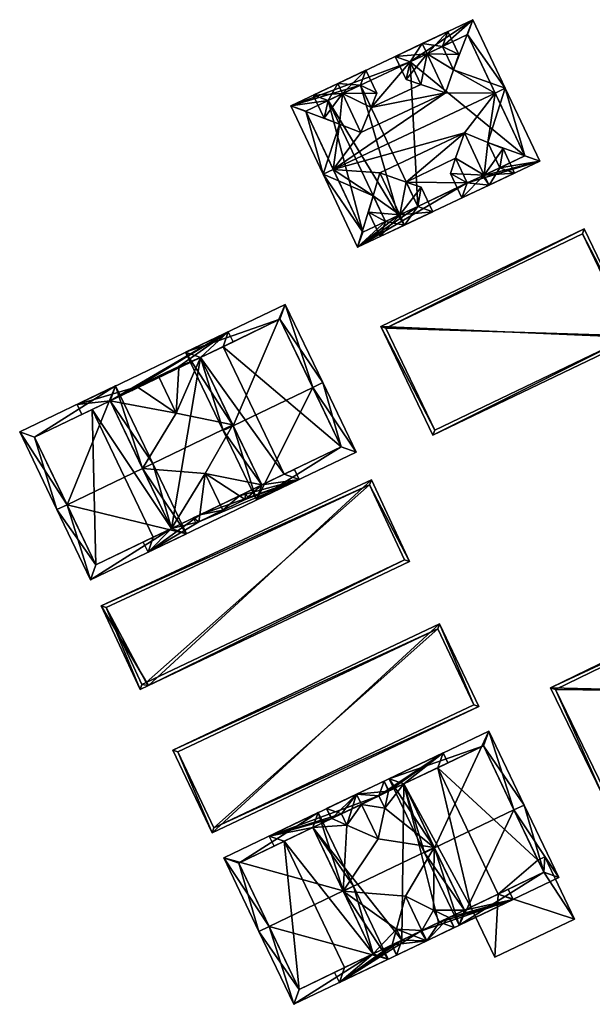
# Model space of a CAD drawing. Header units: inches. Extents: x 2558739 to 2563058, y 1133992 to 1137021.
# Tile 17 of 97: x 2560636 to 2560674, y 1134379 to 1134445. Entities that reach past the tile are written whole.
import ezdxf

# ---------------------------------------------------------------- set-up
doc = ezdxf.new("R2010")
doc.units = ezdxf.units.IN
doc.header["$MEASUREMENT"] = 0
doc.layers.add('Gebaeude Einzelhaus', color=10, linetype='Continuous')

msp = doc.modelspace()

# ---------------------------------------------------------------- meshes
at = {"layer": 'Gebaeude Einzelhaus'}
mesh = msp.add_polyface(dxfattribs=at)
corners = [(2560666.852, 1134436.482, 385.879), (2560670.324, 1134435.223, 384.32), (2560668.024, 1134440.095, 387.527), (2560665.484, 1134433.768, 384.767), (2560658.145, 1134429.474, 384.32), (2560665.556, 1134433.802, 384.767), (2560667.65, 1134434.79, 384.767), (2560666.511, 1134434.251, 384.767), (2560667.345, 1134439.774, 387.527), (2560665.289, 1134437.108, 386.614), (2560656.524, 1134434.667, 387.527), (2560659.194, 1134432.907, 385.901), (2560655.845, 1134434.346, 387.527), (2560659.646, 1134434.445, 386.614), (2560662.173, 1134432.205, 384.767), (2560660.869, 1134431.588, 384.766), (2560660.008, 1134431.183, 384.767), (2560661.406, 1134433.831, 385.836), (2560664.703, 1134435.422, 385.855), (2560656.93, 1134437.701, 385.9), (2560653.681, 1134438.93, 384.32), (2560664.018, 1134439.8, 386.614), (2560658.376, 1134437.136, 386.614), (2560664.559, 1134441.339, 385.879), (2560665.859, 1134444.679, 384.32), (2560661.66, 1134441.867, 384.795), (2560663.826, 1134442.89, 384.795), (2560658.35, 1134440.304, 384.795), (2560656.184, 1134439.281, 384.795), (2560659.053, 1134438.814, 385.837), (2560662.376, 1134440.352, 385.854), (2560669.325, 1134435.581, 384.767), (2560658.504, 1134430.473, 384.767), (2560656.183, 1134439.282, 384.794), (2560654.68, 1134438.573, 384.794), (2560665.501, 1134443.68, 384.795), (2560665.501, 1134443.68, 376.557), (2560669.325, 1134435.581, 376.557), (2560661.66, 1134441.867, 376.557), (2560658.35, 1134440.305, 376.557), (2560654.68, 1134438.573, 376.557), (2560656.184, 1134439.281, 376.557), (2560658.504, 1134430.473, 376.557), (2560660.008, 1134431.183, 376.557), (2560662.173, 1134432.205, 376.557)]
mesh.append_faces([[corners[k] for k in face] for face in [(12, 34, 10), (35, 2, 8), (25, 24, 26), (26, 24, 35), (35, 24, 2), (12, 20, 34), (34, 20, 33), (33, 20, 27), (27, 20, 25), (25, 20, 24), (2, 31, 8), (32, 12, 10), (3, 4, 14), (14, 4, 15), (15, 4, 16), (16, 4, 32), (32, 4, 12), (2, 1, 31), (31, 1, 6), (6, 1, 7), (7, 1, 5), (5, 1, 3), (3, 1, 4), (22, 21, 29), (29, 21, 30), (29, 25, 27), (25, 29, 30), (28, 20, 19), (20, 28, 27), (20, 27, 25), (23, 24, 26), (26, 24, 25), (25, 24, 20), (23, 2, 24), (21, 8, 23), (23, 8, 2), (19, 10, 22), (22, 10, 21), (21, 10, 8), (12, 19, 20), (19, 12, 10), (17, 9, 13), (17, 18, 9), (3, 17, 14), (17, 3, 18), (11, 4, 16), (16, 4, 15), (15, 4, 14), (14, 4, 3), (11, 12, 4), (13, 10, 11), (10, 13, 9), (11, 10, 12), (0, 8, 9), (9, 8, 10), (0, 2, 8), (5, 1, 7), (7, 1, 6), (6, 1, 0), (1, 5, 3), (1, 3, 4), (0, 1, 2)]], dxfattribs={"color": 13})
mesh.append_faces([[corners[k] for k in face] for face in [(40, 41, 42), (42, 41, 43), (38, 44, 39), (38, 37, 44), (38, 36, 37), (5, 37, 6), (6, 37, 31), (3, 44, 5), (5, 44, 37), (3, 14, 44), (43, 16, 42), (42, 16, 32), (32, 40, 42), (10, 34, 32), (32, 34, 40), (41, 40, 33), (33, 40, 34), (25, 39, 27), (26, 38, 25), (25, 38, 39), (26, 36, 38), (26, 35, 36), (8, 31, 35), (35, 31, 36), (36, 31, 37)]], dxfattribs={"color": 41})
mesh = msp.add_polyface(dxfattribs=at)
corners = [(2560666.614, 1134434.3, 386.614), (2560665.289, 1134437.108, 386.614), (2560664.703, 1134435.422, 385.855), (2560664.351, 1134434.408, 385.399), (2560665.125, 1134432.769, 385.398), (2560666.934, 1134433.623, 386.614), (2560662.79, 1134442.401, 386.614), (2560660.661, 1134442.225, 385.399), (2560661.389, 1134440.683, 385.399), (2560662.47, 1134443.079, 386.614), (2560662.376, 1134440.352, 385.854), (2560664.018, 1134439.8, 386.614), (2560664.912, 1134442.347, 385.399), (2560664.184, 1134443.889, 385.399), (2560664.559, 1134441.339, 385.879), (2560668.649, 1134434.433, 385.399), (2560667.876, 1134436.071, 385.399), (2560666.852, 1134436.482, 385.879), (2560667.65, 1134434.79, 385.879), (2560663.826, 1134442.89, 385.879), (2560666.511, 1134434.251, 386.544), (2560661.66, 1134441.868, 385.854), (2560665.484, 1134433.768, 385.855), (2560666.511, 1134434.251, 384.767), (2560667.65, 1134434.79, 384.767), (2560663.826, 1134442.89, 384.795), (2560661.66, 1134441.867, 384.795), (2560665.484, 1134433.768, 384.767), (2560665.556, 1134433.802, 384.767)]
mesh.append_faces([[corners[k] for k in face] for face in [(22, 3, 2), (22, 4, 3), (22, 5, 4), (22, 20, 5), (9, 21, 7), (7, 21, 8), (8, 21, 10), (9, 6, 21), (20, 0, 5), (13, 19, 9), (9, 19, 6), (13, 12, 19), (19, 12, 14), (5, 18, 15), (15, 18, 16), (16, 18, 17), (5, 0, 18), (0, 17, 1), (0, 16, 17), (0, 15, 16), (0, 5, 15), (14, 6, 11), (6, 13, 9), (14, 12, 6), (6, 12, 13), (6, 10, 11), (6, 8, 10), (9, 7, 6), (6, 7, 8), (0, 4, 5), (0, 3, 4), (0, 2, 3), (0, 1, 2)]], dxfattribs={"color": 13})
mesh.append_faces([[corners[k] for k in face] for face in [(22, 23, 20), (22, 28, 23), (22, 27, 28), (2, 27, 22), (10, 21, 26), (6, 26, 21), (19, 25, 6), (6, 25, 26), (14, 25, 19), (17, 18, 24), (20, 23, 18), (18, 23, 24), (0, 20, 18)]], dxfattribs={"color": 41})
mesh = msp.add_polyface(dxfattribs=at)
corners = [(2560657.148, 1134439.736, 386.614), (2560659.436, 1134439.761, 385.399), (2560658.708, 1134441.303, 385.399), (2560659.053, 1134438.814, 385.837), (2560656.828, 1134440.415, 386.614), (2560658.376, 1134437.136, 386.614), (2560660.971, 1134431.636, 386.614), (2560661.291, 1134430.959, 386.614), (2560663.171, 1134431.846, 385.398), (2560662.397, 1134433.485, 385.399), (2560661.406, 1134433.831, 385.836), (2560659.646, 1134434.445, 386.614), (2560659.194, 1134432.907, 385.901), (2560658.875, 1134431.823, 385.398), (2560659.649, 1134430.184, 385.398), (2560655.185, 1134439.64, 385.399), (2560655.913, 1134438.098, 385.399), (2560656.93, 1134437.701, 385.9), (2560662.173, 1134432.205, 385.836), (2560658.35, 1134440.304, 385.837), (2560656.184, 1134439.281, 385.9), (2560660.008, 1134431.183, 385.901), (2560660.869, 1134431.588, 386.538), (2560660.869, 1134431.588, 384.766), (2560662.173, 1134432.205, 384.767), (2560662.173, 1134432.205, 376.557), (2560660.869, 1134431.588, 376.557), (2560658.35, 1134440.304, 384.795), (2560656.184, 1134439.281, 384.795), (2560658.35, 1134440.304, 376.557), (2560656.184, 1134439.281, 376.557), (2560660.008, 1134431.183, 384.767), (2560660.008, 1134431.183, 376.557)]
mesh.append_faces([[corners[k] for k in face] for face in [(22, 6, 7), (21, 13, 12), (21, 14, 13), (21, 7, 14), (21, 22, 7), (4, 20, 15), (15, 20, 16), (16, 20, 17), (4, 0, 20), (2, 19, 4), (4, 19, 0), (2, 1, 19), (19, 1, 3), (7, 18, 8), (8, 18, 9), (9, 18, 10), (7, 6, 18), (0, 17, 5), (0, 16, 17), (4, 15, 0), (0, 15, 16), (6, 14, 7), (6, 13, 14), (6, 12, 13), (6, 11, 12), (6, 10, 11), (6, 9, 10), (6, 8, 9), (6, 7, 8), (3, 0, 5), (0, 2, 4), (3, 1, 0), (0, 1, 2)]], dxfattribs={"color": 13})
mesh.append_faces([[corners[k] for k in face] for face in [(26, 29, 25), (26, 30, 29), (26, 32, 30), (31, 23, 21), (21, 23, 22), (31, 32, 23), (23, 32, 26), (12, 31, 21), (28, 17, 20), (28, 29, 30), (28, 27, 29), (28, 0, 27), (27, 0, 19), (28, 20, 0), (19, 3, 27), (10, 18, 24), (24, 23, 25), (25, 23, 26), (24, 18, 23), (23, 18, 22), (6, 22, 18)]], dxfattribs={"color": 41})
mesh = msp.add_polyface(dxfattribs=at)
corners = [(2560676.79, 1134423.435, 383.495), (2560659.7, 1134424.175, 382.301), (2560663.19, 1134416.906, 383.495), (2560673.301, 1134430.704, 382.301), (2560676.456, 1134423.552, 383.458), (2560663.307, 1134417.24, 383.458), (2560673.184, 1134430.37, 382.338), (2560660.034, 1134424.058, 382.338), (2560676.456, 1134423.552, 376.287), (2560673.184, 1134430.37, 376.288), (2560660.034, 1134424.058, 376.288), (2560663.307, 1134417.24, 376.287)]
mesh.append_faces([[corners[k] for k in face] for face in [(7, 5, 1), (6, 7, 3), (3, 7, 1), (4, 6, 0), (0, 6, 3), (2, 5, 4), (1, 5, 2), (2, 4, 0), (3, 1, 0), (0, 1, 2)]], dxfattribs={"color": 13})
mesh.append_faces([[corners[k] for k in face] for face in [(8, 11, 10), (8, 10, 9), (4, 11, 8), (5, 11, 4), (10, 11, 7), (7, 11, 5), (9, 10, 6), (6, 10, 7), (8, 9, 6), (4, 8, 6)]], dxfattribs={"color": 41})
mesh = msp.add_polyface(dxfattribs=at)
corners = [(2560649.84, 1134417.55, 388.667), (2560649.164, 1134417.225, 388.667), (2560651.393, 1134412.585, 385.238), (2560655.15, 1134420.101, 388.667), (2560658.056, 1134415.785, 385.238), (2560655.826, 1134420.426, 388.667), (2560653.313, 1134425.658, 385.238), (2560646.65, 1134422.458, 385.238), (2560651.744, 1134413.586, 385.738), (2560647.651, 1134422.106, 385.681), (2560657.055, 1134416.136, 385.737), (2560652.961, 1134424.656, 385.682), (2560657.055, 1134416.136, 376.322), (2560652.961, 1134424.656, 376.323), (2560649.153, 1134422.826, 385.223), (2560647.652, 1134422.105, 385.223), (2560649.153, 1134422.826, 376.323), (2560649.817, 1134417.598, 387.339), (2560651.744, 1134413.586, 385.256), (2560653.245, 1134414.306, 385.256), (2560653.245, 1134414.306, 376.322)]
mesh.append_faces([[corners[k] for k in face] for face in [(11, 9, 7), (6, 11, 7), (3, 11, 5), (10, 3, 5), (5, 11, 6), (4, 10, 5), (2, 8, 10), (2, 10, 4), (0, 8, 1), (9, 0, 1), (7, 9, 1), (1, 8, 2), (0, 7, 1), (3, 6, 0), (0, 6, 7), (3, 5, 6), (3, 4, 5), (0, 2, 3), (3, 2, 4), (0, 1, 2)]], dxfattribs={"color": 13})
mesh.append_faces([[corners[k] for k in face] for face in [(12, 16, 13), (12, 20, 16), (8, 19, 10), (10, 19, 12), (12, 19, 20), (8, 18, 19), (8, 17, 18), (17, 9, 15), (8, 0, 17), (17, 0, 9), (14, 13, 16), (14, 11, 13), (15, 9, 14), (14, 9, 11), (11, 12, 13), (3, 10, 11), (11, 10, 12)]], dxfattribs={"color": 41})
mesh = msp.add_polyface(dxfattribs=at)
corners = [(2560653.245, 1134414.306, 385.256), (2560654.246, 1134413.955, 384.905), (2560653.921, 1134414.631, 385.256), (2560651.744, 1134413.586, 385.256), (2560650.631, 1134412.619, 385.074), (2560647.543, 1134411.135, 385.074), (2560644.14, 1134409.1, 384.905), (2560647.969, 1134414.351, 386.344), (2560649.817, 1134417.598, 387.339), (2560650.25, 1134412.867, 385.256), (2560643.776, 1134414.696, 387.339), (2560645.703, 1134410.683, 385.256), (2560644.491, 1134410.101, 385.256), (2560647.604, 1134411.596, 385.256), (2560643.815, 1134409.776, 385.256), (2560641.61, 1134419.204, 385.223), (2560639.398, 1134418.973, 384.905), (2560639.722, 1134418.297, 385.222), (2560643.385, 1134420.153, 385.186), (2560649.504, 1134423.828, 384.906), (2560646.03, 1134418.387, 386.344), (2560643.47, 1134420.096, 385.223), (2560647.652, 1134422.105, 385.223), (2560649.153, 1134422.826, 385.223), (2560646.201, 1134421.505, 385.186), (2560646.196, 1134421.405, 385.223), (2560649.829, 1134423.152, 385.222), (2560644.845, 1134420.854, 386.344), (2560646.568, 1134421.584, 384.906), (2560646.53, 1134421.663, 384.906), (2560650.829, 1134412.714, 384.905), (2560650.661, 1134413.065, 384.905), (2560649.145, 1134411.904, 386.344), (2560647.161, 1134411.384, 384.905), (2560647.33, 1134411.033, 384.905), (2560643.031, 1134419.983, 384.905), (2560643.069, 1134419.904, 384.905), (2560641.61, 1134419.204, 376.322), (2560640.399, 1134418.621, 376.322), (2560640.399, 1134418.621, 385.223), (2560647.651, 1134422.106, 376.323), (2560649.153, 1134422.826, 376.323), (2560644.491, 1134410.101, 376.322), (2560645.703, 1134410.683, 376.322), (2560653.245, 1134414.306, 376.322)]
mesh.append_faces([[corners[k] for k in face] for face in [(15, 19, 26), (17, 16, 15), (15, 16, 19), (13, 6, 11), (11, 6, 12), (12, 6, 14), (2, 1, 0), (0, 1, 3), (3, 1, 9), (9, 1, 13), (13, 1, 6), (18, 21, 27), (27, 21, 20), (18, 36, 21), (18, 35, 36), (5, 33, 34), (5, 13, 33), (5, 32, 13), (13, 32, 7), (4, 9, 32), (32, 9, 7), (4, 31, 9), (4, 30, 31), (24, 28, 29), (24, 25, 28), (24, 27, 25), (25, 27, 20), (19, 18, 24), (19, 23, 26), (20, 22, 25), (25, 22, 24), (24, 22, 19), (19, 22, 23), (20, 8, 22), (20, 10, 8), (18, 15, 21), (21, 15, 20), (20, 15, 10), (16, 18, 19), (18, 16, 15), (15, 16, 17), (6, 12, 14), (7, 11, 13), (13, 11, 5), (5, 11, 6), (6, 11, 12), (7, 10, 11), (7, 8, 10), (9, 3, 7), (3, 9, 4), (7, 3, 8), (5, 1, 4), (1, 5, 6), (4, 1, 3), (3, 1, 0), (0, 1, 2)]], dxfattribs={"color": 13})
mesh.append_faces([[corners[k] for k in face] for face in [(43, 40, 44), (44, 40, 41), (43, 37, 40), (43, 38, 37), (43, 42, 38), (9, 44, 3), (3, 44, 0), (11, 43, 13), (13, 43, 9), (9, 43, 44), (11, 42, 43), (11, 12, 42), (40, 22, 41), (41, 22, 23), (40, 25, 22), (37, 21, 40), (40, 21, 25), (37, 15, 21), (37, 39, 15), (37, 38, 39), (5, 4, 32), (24, 18, 27)]], dxfattribs={"color": 41})
mesh = msp.add_polyface(dxfattribs=at)
corners = [(2560638.727, 1134412.27, 388.667), (2560640.303, 1134407.256, 385.238), (2560646.704, 1134410.331, 385.238), (2560638.05, 1134411.945, 388.667), (2560643.776, 1134414.696, 388.667), (2560644.451, 1134415.02, 388.667), (2560641.961, 1134420.205, 385.238), (2560635.56, 1134417.13, 385.238), (2560640.654, 1134408.258, 385.733), (2560636.561, 1134416.779, 385.685), (2560645.703, 1134410.683, 385.733), (2560641.61, 1134419.204, 385.685), (2560643.776, 1134414.696, 387.339), (2560641.61, 1134419.204, 385.223), (2560645.703, 1134410.683, 385.256), (2560636.561, 1134416.779, 376.322), (2560640.399, 1134418.621, 385.223), (2560640.399, 1134418.621, 376.322), (2560640.654, 1134408.258, 376.322), (2560644.491, 1134410.101, 385.256), (2560644.491, 1134410.101, 376.322)]
mesh.append_faces([[corners[k] for k in face] for face in [(11, 9, 6), (6, 9, 7), (4, 11, 5), (10, 4, 5), (5, 11, 6), (2, 10, 5), (1, 8, 10), (1, 10, 2), (0, 8, 3), (9, 0, 3), (7, 9, 3), (3, 8, 1), (0, 7, 3), (5, 6, 4), (4, 6, 0), (0, 6, 7), (0, 2, 4), (4, 2, 5), (3, 1, 0), (0, 1, 2)]], dxfattribs={"color": 13})
mesh.append_faces([[corners[k] for k in face] for face in [(18, 17, 20), (18, 15, 17), (19, 18, 20), (19, 8, 18), (14, 10, 19), (19, 10, 8), (0, 9, 8), (8, 9, 18), (18, 9, 15), (13, 16, 11), (11, 16, 9), (9, 16, 15), (15, 16, 17), (12, 10, 14), (12, 4, 10), (13, 11, 12), (12, 11, 4)]], dxfattribs={"color": 41})
mesh = msp.add_polyface(dxfattribs=at)
corners = [(2560644.173, 1134400.181, 382.916), (2560641.001, 1134405.518, 382.163), (2560643.61, 1134399.92, 382.916), (2560661.616, 1134408.466, 382.899), (2560659.069, 1134413.935, 382.163), (2560643.731, 1134400.252, 382.885), (2560641.333, 1134405.397, 382.193), (2560661.285, 1134408.585, 382.869), (2560644.01, 1134400.378, 382.886), (2560658.948, 1134413.603, 382.193), (2560644.01, 1134400.378, 375.902), (2560661.285, 1134408.585, 375.902), (2560658.948, 1134413.603, 375.903), (2560641.333, 1134405.397, 375.902), (2560643.731, 1134400.252, 375.902)]
mesh.append_faces([[corners[k] for k in face] for face in [(9, 6, 1), (4, 9, 1), (7, 9, 3), (3, 9, 4), (0, 5, 8), (8, 7, 0), (0, 7, 3), (6, 5, 2), (1, 6, 2), (2, 5, 0), (4, 1, 0), (3, 4, 0), (0, 1, 2)]], dxfattribs={"color": 13})
mesh.append_faces([[corners[k] for k in face] for face in [(10, 14, 13), (10, 13, 12), (10, 12, 11), (5, 14, 10), (5, 10, 8), (13, 14, 6), (6, 14, 5), (12, 13, 9), (9, 13, 6), (11, 12, 9), (7, 11, 9), (10, 11, 7), (8, 10, 7)]], dxfattribs={"color": 41})
mesh = msp.add_polyface(dxfattribs=at)
corners = [(2560688.246, 1134399.61, 382.076), (2560671.049, 1134400.038, 383.071), (2560674.5, 1134392.931, 382.076), (2560684.795, 1134406.716, 383.071), (2560674.616, 1134393.265, 382.107), (2560671.383, 1134399.922, 383.039), (2560687.912, 1134399.726, 382.108), (2560684.679, 1134406.382, 383.04), (2560684.679, 1134406.382, 376.279), (2560687.912, 1134399.726, 376.279), (2560671.383, 1134399.922, 376.279), (2560674.616, 1134393.265, 376.279)]
mesh.append_faces([[corners[k] for k in face] for face in [(7, 5, 1), (6, 7, 3), (3, 7, 1), (0, 4, 6), (0, 6, 3), (5, 4, 2), (1, 5, 2), (2, 4, 0), (3, 1, 0), (0, 1, 2)]], dxfattribs={"color": 13})
mesh.append_faces([[corners[k] for k in face] for face in [(9, 11, 10), (9, 10, 8), (4, 11, 9), (4, 9, 6), (10, 11, 4), (5, 10, 4), (8, 10, 5), (7, 8, 5), (9, 8, 6), (6, 8, 7)]], dxfattribs={"color": 41})
mesh = msp.add_polyface(dxfattribs=at)
corners = [(2560663.626, 1134404.314, 382.55), (2560648.423, 1134390.345, 381.886), (2560666.245, 1134398.784, 381.886), (2560645.804, 1134395.874, 382.55), (2560665.912, 1134398.903, 381.913), (2560648.542, 1134390.678, 381.913), (2560663.507, 1134403.981, 382.523), (2560646.137, 1134395.755, 382.523), (2560663.507, 1134403.981, 375.926), (2560665.912, 1134398.903, 375.926), (2560646.137, 1134395.755, 375.926), (2560648.542, 1134390.678, 375.926)]
mesh.append_faces([[corners[k] for k in face] for face in [(7, 5, 1), (6, 7, 3), (3, 7, 1), (4, 6, 0), (0, 6, 3), (2, 5, 4), (1, 5, 2), (2, 4, 0), (3, 1, 0), (0, 1, 2)]], dxfattribs={"color": 13})
mesh.append_faces([[corners[k] for k in face] for face in [(8, 11, 10), (9, 11, 8), (4, 11, 9), (5, 11, 4), (10, 11, 5), (7, 10, 5), (8, 10, 6), (6, 10, 7), (9, 8, 4), (4, 8, 6)]], dxfattribs={"color": 41})
mesh = msp.add_polyface(dxfattribs=at)
corners = [(2560663.293, 1134389.335, 388.578), (2560662.616, 1134389.011, 388.578), (2560664.934, 1134384.169, 385.259), (2560668.604, 1134391.876, 388.578), (2560671.598, 1134387.358, 385.259), (2560669.28, 1134392.2, 388.578), (2560666.913, 1134397.146, 385.259), (2560660.25, 1134393.958, 385.259), (2560670.598, 1134387.71, 385.722), (2560666.56, 1134396.146, 385.713), (2560661.25, 1134393.605, 385.713), (2560665.286, 1134385.169, 385.723), (2560670.209, 1134388.523, 382.273), (2560666.56, 1134396.146, 376.236), (2560670.598, 1134387.71, 382.2), (2560670.209, 1134388.523, 376.236), (2560663.508, 1134394.685, 385.057), (2560661.25, 1134393.605, 385.057), (2560663.508, 1134394.685, 376.236), (2560663.278, 1134389.367, 387.25), (2560665.286, 1134385.169, 385.06), (2560667.544, 1134386.249, 385.06), (2560667.544, 1134386.249, 382.2), (2560670.598, 1134387.71, 376.236), (2560667.544, 1134386.249, 376.236)]
mesh.append_faces([[corners[k] for k in face] for face in [(2, 11, 8), (0, 11, 1), (10, 0, 1), (1, 11, 2), (9, 10, 7), (7, 10, 1), (6, 9, 7), (3, 9, 5), (8, 3, 5), (5, 9, 6), (2, 8, 4), (4, 8, 5), (0, 7, 1), (3, 6, 0), (0, 6, 7), (3, 5, 6), (3, 4, 5), (0, 2, 3), (3, 2, 4), (0, 1, 2)]], dxfattribs={"color": 13})
mesh.append_faces([[corners[k] for k in face] for face in [(15, 18, 13), (15, 24, 18), (15, 23, 24), (14, 21, 22), (21, 11, 20), (14, 8, 21), (21, 8, 11), (11, 19, 20), (19, 10, 17), (11, 0, 19), (19, 0, 10), (16, 13, 18), (16, 9, 13), (17, 10, 16), (16, 10, 9), (13, 12, 15), (12, 8, 14), (12, 3, 8), (13, 9, 12), (12, 9, 3)]], dxfattribs={"color": 41})
mesh = msp.add_polyface(dxfattribs=at)
corners = [(2560668.544, 1134385.896, 384.707), (2560668.22, 1134386.573, 385.06), (2560667.544, 1134386.249, 385.06), (2560665.286, 1134385.169, 385.06), (2560663.226, 1134385.182, 385.484), (2560663.278, 1134389.367, 387.25), (2560663.615, 1134384.369, 385.06), (2560661.35, 1134386.101, 386.255), (2560657.19, 1134386.454, 387.25), (2560660.753, 1134383.911, 385.447), (2560659.199, 1134382.256, 385.06), (2560656.93, 1134380.339, 384.707), (2560657.283, 1134381.339, 385.06), (2560661.108, 1134383.169, 385.06), (2560656.607, 1134381.015, 385.06), (2560662.348, 1134383.761, 385.06), (2560663.564, 1134384.345, 385.06), (2560652.246, 1134390.128, 384.707), (2560652.569, 1134389.452, 385.057), (2560653.246, 1134389.775, 385.057), (2560655.163, 1134390.692, 385.057), (2560657.431, 1134390.853, 385.446), (2560657.071, 1134391.605, 385.057), (2560659.518, 1134389.931, 386.255), (2560659.974, 1134391.98, 385.484), (2560661.25, 1134393.605, 385.057), (2560663.86, 1134395.685, 384.707), (2560663.508, 1134394.685, 385.057), (2560659.579, 1134392.805, 385.057), (2560664.184, 1134395.009, 385.057), (2560664.258, 1134384.677, 385.06), (2560660.467, 1134382.863, 385.06), (2560656.427, 1134391.297, 385.057), (2560660.226, 1134393.115, 385.057), (2560663.508, 1134394.685, 376.236), (2560661.25, 1134393.605, 376.236), (2560655.163, 1134390.693, 376.236), (2560653.246, 1134389.775, 376.236), (2560657.283, 1134381.339, 376.236), (2560659.199, 1134382.256, 376.236), (2560661.108, 1134383.169, 376.236), (2560665.726, 1134385.379, 382.2), (2560663.564, 1134384.345, 376.236), (2560665.726, 1134385.379, 376.236), (2560667.544, 1134386.249, 382.2), (2560667.544, 1134386.249, 376.236)]
mesh.append_faces([[corners[k] for k in face] for face in [(28, 26, 33), (33, 26, 25), (25, 26, 27), (27, 26, 29), (19, 17, 20), (20, 17, 32), (32, 17, 22), (22, 17, 28), (28, 17, 26), (19, 18, 17), (15, 11, 13), (13, 11, 31), (31, 11, 10), (10, 11, 12), (12, 11, 14), (2, 0, 3), (3, 0, 30), (30, 0, 6), (6, 0, 16), (16, 0, 15), (15, 0, 11), (2, 1, 0), (28, 17, 22), (28, 26, 17), (26, 27, 29), (24, 25, 28), (28, 25, 26), (26, 25, 27), (23, 5, 24), (24, 5, 25), (21, 8, 23), (23, 8, 5), (20, 21, 22), (20, 22, 17), (21, 20, 8), (17, 19, 20), (17, 18, 19), (0, 6, 16), (15, 0, 16), (13, 11, 15), (15, 11, 0), (11, 12, 14), (9, 10, 13), (13, 10, 11), (11, 10, 12), (7, 8, 9), (9, 8, 10), (4, 5, 7), (7, 5, 8), (6, 3, 4), (3, 6, 0), (4, 3, 5), (0, 2, 3), (0, 1, 2)]], dxfattribs={"color": 13})
mesh.append_faces([[corners[k] for k in face] for face in [(43, 34, 45), (40, 35, 42), (42, 35, 43), (43, 35, 34), (39, 36, 40), (40, 36, 35), (39, 37, 36), (39, 38, 37), (13, 41, 16), (16, 41, 6), (6, 41, 30), (30, 41, 3), (3, 41, 2), (2, 41, 44), (41, 42, 43), (31, 40, 13), (13, 40, 41), (41, 40, 42), (10, 39, 31), (31, 39, 40), (10, 38, 39), (10, 12, 38), (20, 37, 19), (22, 36, 32), (32, 36, 20), (20, 36, 37), (25, 35, 33), (33, 35, 28), (28, 35, 22), (22, 35, 36), (25, 34, 35), (25, 27, 34)]], dxfattribs={"color": 41})
mesh = msp.add_polyface(dxfattribs=at)
corners = [(2560659.931, 1134393.805, 385.038), (2560660.226, 1134393.115, 385.057), (2560660.255, 1134393.128, 385.038), (2560658.086, 1134392.923, 386.255), (2560658.41, 1134392.246, 386.255), (2560659.974, 1134391.98, 385.484), (2560659.518, 1134389.931, 386.255), (2560664.258, 1134384.677, 385.06), (2560664.615, 1134384.016, 385.038), (2560664.291, 1134384.693, 385.038), (2560662.77, 1134383.134, 386.255), (2560662.447, 1134383.809, 386.255), (2560663.226, 1134385.182, 385.484), (2560661.35, 1134386.101, 386.255), (2560656.427, 1134391.297, 385.057), (2560656.071, 1134391.959, 385.038), (2560657.431, 1134390.853, 385.446), (2560656.395, 1134391.282, 385.038), (2560660.467, 1134382.863, 385.06), (2560660.431, 1134382.846, 385.038), (2560660.755, 1134382.169, 385.038), (2560660.753, 1134383.911, 385.447), (2560663.615, 1134384.369, 385.484), (2560659.579, 1134392.805, 385.484), (2560657.071, 1134391.606, 385.446), (2560661.108, 1134383.169, 385.447), (2560662.348, 1134383.761, 386.195), (2560662.348, 1134383.761, 385.06), (2560663.564, 1134384.345, 385.06), (2560663.615, 1134384.369, 385.06), (2560659.579, 1134392.805, 385.057), (2560657.071, 1134391.605, 385.057), (2560661.108, 1134383.169, 385.06), (2560662.348, 1134383.761, 376.236), (2560661.108, 1134383.169, 376.236), (2560663.564, 1134384.345, 376.236)]
mesh.append_faces([[corners[k] for k in face] for face in [(18, 20, 19), (10, 26, 11), (21, 25, 18), (18, 25, 20), (20, 25, 10), (10, 25, 26), (14, 24, 16), (24, 3, 4), (17, 15, 14), (14, 15, 24), (24, 15, 3), (23, 1, 5), (23, 0, 1), (1, 0, 2), (23, 3, 0), (23, 4, 3), (8, 7, 9), (10, 22, 8), (8, 22, 7), (7, 22, 12), (10, 11, 22), (21, 11, 13), (18, 10, 21), (21, 10, 11), (18, 20, 10), (18, 19, 20), (4, 16, 6), (14, 15, 17), (4, 3, 16), (16, 3, 14), (14, 3, 15), (11, 12, 13), (10, 7, 11), (11, 7, 12), (10, 8, 7), (7, 8, 9), (5, 4, 6), (5, 1, 4), (4, 1, 3), (3, 1, 0), (0, 1, 2)]], dxfattribs={"color": 13})
mesh.append_faces([[corners[k] for k in face] for face in [(33, 34, 35), (25, 27, 26), (25, 32, 27), (21, 32, 25), (16, 24, 31), (31, 4, 30), (30, 4, 23), (31, 24, 4), (23, 5, 30), (29, 12, 22), (22, 28, 29), (26, 27, 22), (22, 27, 28), (11, 26, 22)]], dxfattribs={"color": 41})
mesh = msp.add_polyface(dxfattribs=at)
corners = [(2560652.23, 1134384.08, 388.578), (2560653.886, 1134378.883, 385.259), (2560660.199, 1134381.903, 385.259), (2560651.553, 1134383.756, 388.578), (2560657.19, 1134386.455, 388.578), (2560657.866, 1134386.778, 388.578), (2560655.515, 1134391.693, 385.259), (2560649.201, 1134388.671, 385.259), (2560659.199, 1134382.255, 385.719), (2560655.163, 1134390.693, 385.716), (2560650.201, 1134388.319, 385.715), (2560654.239, 1134379.883, 385.719), (2560657.19, 1134386.454, 387.25), (2560659.199, 1134382.256, 385.06), (2560655.163, 1134390.692, 385.057), (2560650.201, 1134388.319, 376.236), (2560653.246, 1134389.775, 385.057), (2560653.246, 1134389.775, 376.236), (2560654.239, 1134379.883, 376.236), (2560657.283, 1134381.339, 385.06), (2560657.283, 1134381.339, 376.236)]
mesh.append_faces([[corners[k] for k in face] for face in [(1, 11, 8), (0, 11, 3), (10, 0, 3), (3, 11, 1), (7, 10, 3), (9, 10, 6), (6, 10, 7), (4, 9, 5), (8, 4, 5), (5, 9, 6), (1, 8, 2), (2, 8, 5), (4, 7, 0), (0, 7, 3), (5, 6, 4), (4, 6, 7), (0, 2, 4), (4, 2, 5), (3, 1, 0), (0, 1, 2)]], dxfattribs={"color": 13})
mesh.append_faces([[corners[k] for k in face] for face in [(15, 17, 18), (18, 17, 20), (19, 18, 20), (19, 11, 18), (19, 8, 11), (19, 13, 8), (0, 10, 11), (11, 10, 18), (18, 10, 15), (14, 16, 9), (9, 16, 10), (10, 16, 15), (15, 16, 17), (4, 12, 9), (9, 12, 14), (4, 8, 12), (12, 8, 13)]], dxfattribs={"color": 41})
mesh = msp.add_polyface(dxfattribs=at)
corners = [(2560670.598, 1134387.71, 382.2), (2560672.649, 1134384.579, 381.898), (2560670.659, 1134388.738, 382.273), (2560667.544, 1134386.249, 382.2), (2560667.327, 1134382.032, 381.898), (2560670.209, 1134388.523, 382.273), (2560665.726, 1134385.379, 382.2), (2560670.659, 1134388.738, 376.236), (2560672.649, 1134384.579, 376.236), (2560670.209, 1134388.523, 376.236), (2560665.726, 1134385.379, 376.236), (2560667.327, 1134382.032, 376.236), (2560667.544, 1134386.249, 376.236), (2560670.598, 1134387.71, 376.236)]
mesh.append_faces([[corners[k] for k in face] for face in [(4, 3, 6), (0, 2, 5), (4, 1, 3), (3, 1, 0), (0, 1, 2)]], dxfattribs={"color": 13})
mesh.append_faces([[corners[k] for k in face] for face in [(7, 13, 9), (12, 11, 10), (7, 8, 13), (13, 8, 12), (12, 8, 11), (1, 4, 8), (8, 4, 11), (11, 4, 10), (10, 4, 6), (5, 2, 9), (9, 2, 7), (2, 1, 7), (7, 1, 8)]], dxfattribs={"color": 41})

doc.saveas('drawing.dxf')
